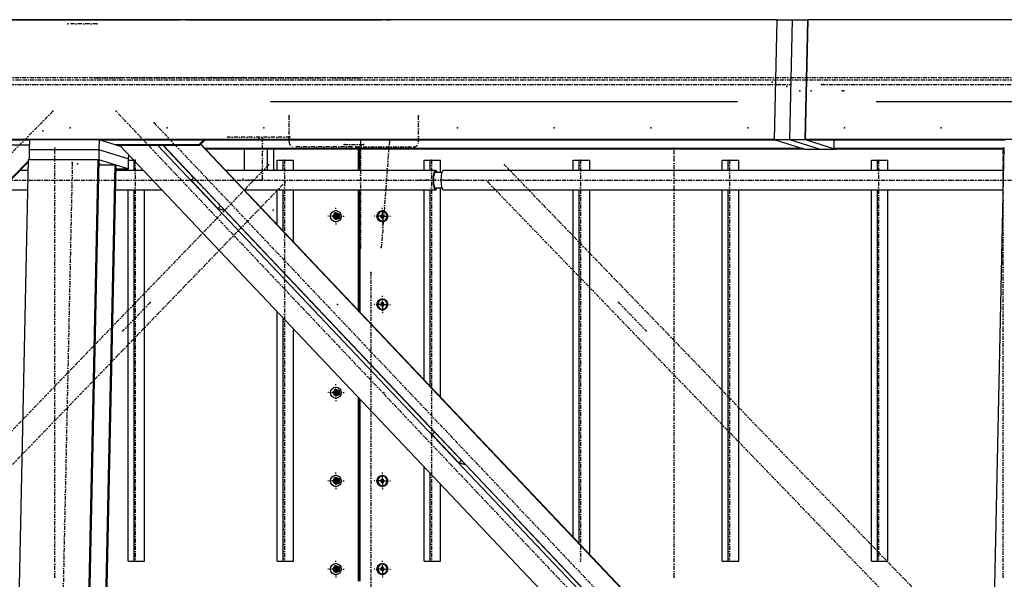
# Model space of a CAD drawing. Header units: millimetres. Extents: x 5305 to 84145, y 9066 to 76599.
# Tile 126 of 158: x 53461 to 55915, y 16907 to 18303. Entities that reach past the tile are written whole.
import ezdxf

# ---------------------------------------------------------------- set-up
doc = ezdxf.new("R2010")
doc.units = ezdxf.units.MM
doc.linetypes.add('STRICHPUNKT2', pattern=[18.5, 10, -4, 0.5, -4])
for name, color, linetype in [('01', 1, 'Continuous'), ('Kante-Höft', 7, 'Continuous'), ('Mitte-Höft', 1, 'Continuous')]:
    doc.layers.add(name, color=color, linetype=linetype)

# ---------------------------------------------------------------- blocks, each defined once
blk = doc.blocks.new('Stahlbau DS')
at = {"layer": 'Kante-Höft'}
for p, q in [((45801.2, 2600.3), (34901.3, 2600.3)), ((43889.3, 2600.3), (44178.8, 2600.3)), ((44178.8, 2600.3), (43961.9, 2600.3)), ((44027, 2600.3), (44178.8, 2600.3)), ((44178.8, 2600.3), (44037.5, 2600.3)), ((44178.8, 2600.3), (44048, 2600.3)), ((44048, 2600.3), (44048, 2600.3)), ((44178.8, 2600.3), (44178.8, 2600.3)), ((44178.8, 2600.3), (44250.9, 2600.3)), ((44251.4, 2600.3), (44250.9, 2600.3)), ((44251.4, 2600.3), (44250.9, 2600.3)), ((44251.4, 2600.3), (44250.9, 2600.3)), ((44250.9, 2600.3), (44316.5, 2600.3)), ((44250.9, 2600.3), (44250.9, 2600.3)), ((44251.4, 2600.3), (44251.4, 2600.3)), ((44251.4, 2600.3), (44316.5, 2600.3)), ((44327, 2600.3), (44316.5, 2600.3)), ((44327, 2600.3), (44316.5, 2600.3)), ((44337.5, 2600.3), (44327, 2600.3)), ((44327, 2600.3), (44337.5, 2600.3)), ((44337.5, 2600.3), (44817.3, 2600.3)), ((44527.8, 2600.3), (44817.3, 2600.3)), ((44827.8, 2600.3), (44538.3, 2600.3)), ((44548.8, 2600.3), (44817.3, 2600.3)), ((44827.8, 2600.3), (44817.3, 2600.3)), ((44817.3, 2600.3), (44817.3, 2600.3)), ((44827.8, 2600.3), (44838.3, 2600.3)), ((44827.8, 2600.3), (44838.3, 2600.3)), ((45801.2, 2600.3), (44838.3, 2600.3)), ((44906.4, 2600.3), (44838.3, 2600.3)), ((44838.3, 2600.3), (44838.3, 2600.3)), ((45801.2, 2600.3), (44906.4, 2600.3)), ((44906.4, 2600.3), (44906.4, 2600.3)), ((45801.2, 2600.3), (45794.8, 2301.3)), ((45801.2, 2600.3), (45794.8, 2301.3)), ((45801.2, 2600.3), (45839.8, 2600.3)), ((45839.8, 2600.3), (45833.4, 2301.3)), ((45839.8, 2600.3), (45833.4, 2301.3)), ((45839.8, 2600.3), (45878.4, 2600.3)), ((45878.4, 2600.3), (45872, 2301.3)), ((45872, 2301.3), (45878.4, 2600.3)), ((46532.5, 2600.3), (45878.4, 2600.3)), ((46442, 2600.3), (45878.4, 2600.3)), ((57381.4, 2600.3), (45878.4, 2600.3)), ((45878.4, 2600.3), (45878.4, 2600.3)), ((45703.2, 2395.8), (44538.8, 2395.8)), ((45874, 2395.8), (45873.1, 2395.8)), ((46437.6, 2395.8), (46049.2, 2395.8)), ((45794.8, 2301.3), (34894.9, 2301.3)), ((43938.4, 2300.1), (41682.6, 2300.1)), ((43771.7, 2288.2), (43938.1, 2288.2)), ((43938.1, 2287.4), (43774.3, 2287.4)), ((43938.4, 2300.9), (43937.9, 2275.9)), ((44112.1, 2300.9), (43938.4, 2300.9)), ((44112.1, 2300.9), (44111.6, 2275.9)), ((44165.2, 2284.3), (44112.1, 2300.9)), ((45798.4, 2300.1), (44114.5, 2300.1)), ((44360.4, 2288.2), (44152.9, 2288.2)), ((44155.5, 2287.4), (44363, 2287.4)), ((44162.4, 2287.4), (46208.1, 126.8)), ((44257.9, 2287.4), (46256.9, 176.1)), ((44270.8, 2287.4), (44347.5, 2206.3)), ((44271.6, 2287.4), (46263.9, 183.2)), ((44372.2, 2300.1), (44360.4, 2288.2)), ((44363, 2287.4), (44360.4, 2288.2)), ((44363, 2287.4), (44375.6, 2300.1)), ((44365.1, 2289.5), (46312.7, 232.5)), ((44365.7, 2290.2), (46313.4, 233.2)), ((45794.8, 2301.3), (45798.4, 2300.1)), ((45794.8, 2301.3), (45870.5, 2277.7)), ((45794.8, 2301.3), (45833.4, 2301.3)), ((45833.4, 2301.3), (45909.1, 2277.7)), ((45833.4, 2301.3), (45872, 2301.3)), ((45833.4, 2301.3), (45909.1, 2277.7)), ((57375, 2301.3), (45872, 2301.3)), ((45872, 2301.3), (45947.7, 2277.7)), ((45875.6, 2300.1), (45872, 2301.3)), ((46370.2, 2300.1), (45875.6, 2300.1)), ((45944.1, 2278.8), (45944.5, 2300.1)), ((43937.9, 2275.9), (43937.4, 2251.4)), ((44111.6, 2275.9), (43937.9, 2275.9)), ((44111.6, 2275.9), (43937.9, 2275.9)), ((44111.6, 2275.9), (44111.1, 2251)), ((44184.8, 2253.2), (44111.6, 2275.9)), ((44184.8, 2253.2), (44111.6, 2275.9)), ((44185, 2263.5), (44184.8, 2253.2)), ((44279.6, 2278.8), (44278.9, 2278.8)), ((44280.7, 2277.7), (44280, 2277.7)), ((45866.9, 2278.8), (44376.5, 2278.8)), ((45870.5, 2277.7), (44377.5, 2277.7)), ((44473.2, 2277.7), (44473.2, 2224.4)), ((44531.1, 2277.7), (44531.1, 2224.4)), ((44546.8, 2277.7), (44546.8, 2224.4)), ((44758.2, 2224.4), (44758.2, 2277.7)), ((44759.8, 2277.7), (44759.8, 2224.4)), ((44762.1, 2277.7), (44762.1, 2224.4)), ((45866.9, 2278.8), (45870.5, 2277.7)), ((45870.5, 2277.7), (45909.1, 2277.7)), ((45909.1, 2277.7), (45947.7, 2277.7)), ((46368.5, 2278.8), (45944.1, 2278.8)), ((45947.7, 2277.7), (45944.1, 2278.8)), ((46368.4, 2277.7), (45947.7, 2277.7)), ((45947.7, 2277.7), (45947.7, 2277.7)), ((46271.5, -2257.2), (46368.5, 2281.3)), ((43936, 2248), (41733.9, 22.8)), ((43935.9, 2245.5), (41735.1, 21.6)), ((43840.3, -2227.3), (43936, 2251.4)), ((43936, 2251.4), (44109.7, 2251.4)), ((44014, -2227.3), (44109.7, 2251.4)), ((44016.5, -2228.1), (44112.2, 2250.7)), ((44056.2, -2240.4), (44151.9, 2238.3)), ((44058.7, -2241.2), (44154.4, 2237.5)), ((44109.7, 2251.4), (44112.2, 2250.7)), ((44184.2, 2228.3), (44111.1, 2251)), ((44112, 2240.3), (44113.4, 2240.3)), ((44112, 2238.3), (44151.9, 2238.3)), ((44151.9, 2238.3), (44154.4, 2237.5)), ((44184.8, 2253.2), (44184.2, 2228.3)), ((44184.7, 2250.3), (44197.5, 2250.3)), ((44199.1, 2224.4), (44199.1, 2248.6)), ((44555.7, 2224.4), (44555.7, 2250.3)), ((44555.7, 2250.3), (44570.7, 2250.3)), ((44570.7, 2224.4), (44570.7, 2250.3)), ((44570.7, 2250.3), (44596.7, 2250.3)), ((44596.7, 2224.4), (44596.7, 2250.3)), ((44922.4, 2224.4), (44922.4, 2250.3)), ((44922.4, 2250.3), (44937.4, 2250.3)), ((44937.4, 2224.4), (44937.4, 2250.3)), ((44937.4, 2250.3), (44963.4, 2250.3)), ((44963.4, 2219.3), (44963.4, 2250.3)), ((45294, 2224.4), (45294, 2250.3)), ((45294, 2250.3), (45308.9, 2250.3)), ((45308.9, 2224.4), (45308.9, 2250.3)), ((45308.9, 2250.3), (45334.9, 2250.3)), ((45334.9, 2224.4), (45334.9, 2250.3)), ((45665.5, 2224.4), (45665.5, 2250.3)), ((45665.5, 2250.3), (45680.4, 2250.3)), ((45680.4, 2224.4), (45680.4, 2250.3)), ((45680.4, 2250.3), (45706.5, 2250.3)), ((45706.5, 2224.4), (45706.5, 2250.3)), ((46037, 2224.4), (46037, 2250.3)), ((46037, 2250.3), (46052, 2250.3)), ((46052, 2224.4), (46052, 2250.3)), ((46052, 2250.3), (46078, 2250.3)), ((46078, 2224.4), (46078, 2250.3)), ((43935.5, 2224.4), (43915, 2224.4)), ((44222, 2224.4), (44154.1, 2224.4)), ((44154.2, 2228.3), (44184.2, 2228.3)), ((44184.2, 2224.4), (44184.2, 2228.3)), ((44331.2, 2224.4), (44330.4, 2224.4)), ((44950.9, 2224.4), (44428, 2224.4)), ((44966.3, 2219.3), (44948.6, 2219.3)), ((46367.3, 2224.4), (44970.2, 2224.4)), ((44341.4, 2200.1), (44347.9, 2206.7)), ((44341.4, 2200.1), (44408.1, 2129.7)), ((43867.2, 2176.1), (43934.4, 2176.1)), ((44153.1, 2176.1), (44267.7, 2176.1)), ((44184.2, 1250.3), (44184.2, 2176.1)), ((44199.1, 1250.3), (44199.1, 2176.1)), ((44225.2, 1250.3), (44225.2, 2176.1)), ((44473.7, 2176.1), (44950.9, 2176.1)), ((44555.7, 2089.5), (44555.7, 2176.1)), ((44570.7, 2073.7), (44570.7, 2176.1)), ((44596.7, 2046.2), (44596.7, 2176.1)), ((44758.2, 1875.7), (44758.2, 2176.1)), ((44759.8, 2176.1), (44759.8, 1874)), ((44762.1, 2176.1), (44762.1, 1871.6)), ((44922.4, 1702.2), (44922.4, 2176.1)), ((44937.4, 1686.4), (44937.4, 2176.1)), ((44948.6, 2181.3), (44966.3, 2181.3)), ((44963.4, 1658.9), (44963.4, 2181.3)), ((44970.2, 2176.1), (46366.3, 2176.1)), ((45294, 1309.8), (45294, 2176.1)), ((45308.9, 1294), (45308.9, 2176.1)), ((45334.9, 1266.6), (45334.9, 2176.1)), ((45665.5, 1250.3), (45665.5, 2176.1)), ((45680.4, 1250.3), (45680.4, 2176.1)), ((45706.5, 1250.3), (45706.5, 2176.1)), ((46037, 1250.3), (46037, 2176.1)), ((46052, 1250.3), (46052, 2176.1)), ((46078, 1250.3), (46078, 2176.1)), ((44408.1, 2129.7), (44414.6, 2136.2)), ((44423.8, 2124.8), (44408.1, 2129.7)), ((44424.7, 2125.7), (44423.8, 2124.8)), ((44424.3, 2125.3), (44948.1, 1572)), ((44702, 2110.3), (44699.6, 2119.3)), ((44702, 2101.3), (44702, 2119.3)), ((44707.9, 2105.3), (44707.9, 2115.2)), ((44708.1, 2105.6), (44708.1, 2115)), ((44818.2, 2114.9), (44814.3, 2112.6)), ((44814.3, 2112.6), (44814.3, 2108)), ((44814.3, 2112.6), (44815.4, 2112.6)), ((44818.7, 2114.5), (44815.4, 2112.6)), ((44815.4, 2112.6), (44815.4, 2108)), ((44818.5, 2122.3), (44818.2, 2122.3)), ((44822, 2112.6), (44818.2, 2114.9)), ((44822, 2108), (44822, 2112.6)), ((44702, 2110.3), (44690.9, 2110.3)), ((44693.3, 2110.3), (44710.6, 2110.3)), ((44702, 2110.3), (44699.6, 2101.3)), ((44700.7, 2110.3), (44710.1, 2110.3)), ((44700.7, 2110.3), (44710.1, 2110.3)), ((44701.7, 2110.3), (44710.1, 2110.3)), ((44702, 2110.3), (44708.3, 2110.3)), ((44814.3, 2108), (44815.4, 2108)), ((44814.3, 2108), (44818.2, 2105.6)), ((44815.4, 2108), (44818.7, 2106)), ((44818.2, 2105.6), (44822, 2108)), ((44818.2, 2098.3), (44818.5, 2098.3)), ((44759.8, 2030.3), (44762.1, 2030.3)), ((44760.9, 2030.3), (44759.8, 2030.3)), ((44759.8, 2030.3), (44762.1, 2030.3)), ((44762.1, 2030.3), (44759.8, 2030.3)), ((44759.8, 2000.3), (44762.1, 2000.3)), ((44759.8, 2000.3), (44760.9, 2000.3)), ((44762.1, 2000.3), (44759.8, 2000.3)), ((44760.9, 2000.3), (44759.8, 2000.3)), ((44555.7, 1986.4), (44555.7, 1987.2)), ((44570.7, 1970.7), (44570.7, 1971.5)), ((44759.8, 1970.3), (44762.1, 1970.3)), ((44759.8, 1970.3), (44762.1, 1970.3)), ((44762.1, 1970.3), (44759.8, 1970.3)), ((44759.8, 1970.3), (44760.9, 1970.3)), ((44596.7, 1943.2), (44596.7, 1944)), ((44818.2, 1894.9), (44814.3, 1892.6)), ((44814.3, 1892.6), (44814.3, 1888)), ((44814.3, 1892.6), (44815.4, 1892.6)), ((44818.7, 1894.5), (44815.4, 1892.6)), ((44815.4, 1892.6), (44815.4, 1888)), ((44818.5, 1902.3), (44818.2, 1902.3)), ((44822, 1892.6), (44818.2, 1894.9)), ((44822, 1888), (44822, 1892.6)), ((44555.7, 1250.3), (44555.7, 1871.9)), ((44814.3, 1888), (44815.4, 1888)), ((44814.3, 1888), (44818.2, 1885.6)), ((44815.4, 1888), (44818.7, 1886)), ((44818.2, 1885.6), (44822, 1888)), ((44818.2, 1878.3), (44818.5, 1878.3)), ((44570.7, 1250.3), (44570.7, 1856.2)), ((44596.7, 1250.3), (44596.7, 1828.7)), ((44758.2, 1772.6), (44758.2, 1773.4)), ((44759.8, 1771.7), (44759.8, 1771)), ((44762.1, 1769.3), (44762.1, 1768.5)), ((44702, 1670.3), (44690.9, 1670.3)), ((44693.3, 1670.3), (44710.6, 1670.3)), ((44702, 1670.3), (44699.6, 1679.3)), ((44702, 1670.3), (44699.6, 1661.3)), ((44700.4, 1670.3), (44710.1, 1670.3)), ((44700.4, 1670.3), (44710.1, 1670.3)), ((44701.7, 1670.3), (44710.1, 1670.3)), ((44702, 1661.3), (44702, 1679.3)), ((44702, 1670.3), (44708.3, 1670.3)), ((44707.6, 1665.1), (44707.6, 1675.4)), ((44707.7, 1665.2), (44707.7, 1675.3)), ((44707.9, 1665.3), (44707.9, 1675.2)), ((44758.2, 1200.3), (44758.2, 1658.1)), ((44759.8, 1656.4), (44759.8, 1200.3)), ((44762.1, 1654), (44762.1, 1200.3)), ((44922.4, 1599.1), (44922.4, 1599.9)), ((44937.4, 1583.4), (44937.4, 1584.2)), ((44942, 1565.9), (44948.5, 1572.4)), ((44942, 1565.9), (45008.7, 1495.4)), ((45008.7, 1495.4), (45015.2, 1502)), ((44922.4, 1250.3), (44922.4, 1484.6)), ((45024.4, 1490.5), (45008.7, 1495.4)), ((45025.2, 1491.4), (45024.4, 1490.5)), ((45024.9, 1491), (45548.7, 937.8)), ((44702, 1450.3), (44690.9, 1450.3)), ((44693.3, 1450.3), (44710.6, 1450.3)), ((44702, 1450.3), (44699.6, 1459.3)), ((44702, 1450.3), (44699.6, 1441.3)), ((44700.4, 1450.3), (44710.1, 1450.3)), ((44700.4, 1450.3), (44710.1, 1450.3)), ((44701.7, 1450.3), (44710.1, 1450.3)), ((44702, 1441.3), (44702, 1459.3)), ((44702, 1450.3), (44708.3, 1450.3)), ((44707.6, 1445.1), (44707.6, 1455.4)), ((44707.7, 1445.2), (44707.7, 1455.3)), ((44707.9, 1445.3), (44707.9, 1455.2)), ((44818.2, 1454.9), (44814.3, 1452.6)), ((44814.3, 1452.6), (44814.3, 1448)), ((44814.3, 1452.6), (44815.4, 1452.6)), ((44818.7, 1454.5), (44815.4, 1452.6)), ((44815.4, 1452.6), (44815.4, 1448)), ((44818.5, 1462.3), (44818.2, 1462.3)), ((44822, 1452.6), (44818.2, 1454.9)), ((44822, 1448), (44822, 1452.6)), ((44937.4, 1250.3), (44937.4, 1468.9)), ((44814.3, 1448), (44815.4, 1448)), ((44814.3, 1448), (44818.2, 1445.6)), ((44815.4, 1448), (44818.7, 1446)), ((44818.2, 1445.6), (44822, 1448)), ((44818.2, 1438.3), (44818.5, 1438.3)), ((44963.4, 1250.3), (44963.4, 1441.4)), ((44184.2, 1250.3), (44199.1, 1250.3)), ((44199.1, 1250.3), (44225.2, 1250.3)), ((44555.7, 1250.3), (44570.7, 1250.3)), ((44570.7, 1250.3), (44596.7, 1250.3)), ((44702, 1230.3), (44690.9, 1230.3)), ((44693.3, 1230.3), (44710.6, 1230.3)), ((44702, 1230.3), (44699.6, 1239.3)), ((44702, 1230.3), (44699.6, 1221.3)), ((44700.4, 1230.3), (44710.1, 1230.3)), ((44700.4, 1230.3), (44710.1, 1230.3)), ((44701.7, 1230.3), (44710.1, 1230.3)), ((44702, 1221.3), (44702, 1239.3)), ((44702, 1230.3), (44708.3, 1230.3)), ((44707.6, 1225.1), (44707.6, 1235.4)), ((44707.7, 1225.2), (44707.7, 1235.3)), ((44707.9, 1225.3), (44707.9, 1235.2)), ((44818.2, 1234.9), (44814.3, 1232.6)), ((44814.3, 1232.6), (44814.3, 1228)), ((44814.3, 1232.6), (44815.4, 1232.6)), ((44814.3, 1228), (44815.4, 1228)), ((44814.3, 1228), (44818.2, 1225.6)), ((44818.7, 1234.5), (44815.4, 1232.6)), ((44815.4, 1232.6), (44815.4, 1228)), ((44815.4, 1228), (44818.7, 1226)), ((44818.5, 1242.3), (44818.2, 1242.3)), ((44822, 1232.6), (44818.2, 1234.9)), ((44818.2, 1225.6), (44822, 1228)), ((44822, 1228), (44822, 1232.6)), ((44922.4, 1250.3), (44937.4, 1250.3)), ((44937.4, 1250.3), (44963.4, 1250.3)), ((45665.5, 1250.3), (45680.4, 1250.3)), ((45680.4, 1250.3), (45706.5, 1250.3)), ((46037, 1250.3), (46052, 1250.3)), ((46052, 1250.3), (46078, 1250.3)), ((44818.2, 1218.3), (44818.5, 1218.3))]:
    blk.add_line(p, q, dxfattribs=at)
for centre, major_axis, ratio, start_param, end_param in [((44950.9, 2200.3), (0, -24.1), 0.262189, 3.141593, 6.283185), ((44950.9, 2200.3), (0, -20.9), 0.262189, 3.141593, 6.283185), ((44950.9, 2200.3), (0, -24.1), 0.262189, 2.476322, 3.141593), ((44950.9, 2200.3), (0, -20.9), 0.262189, 2.711893, 3.141593), ((44970.2, 2200.3), (0, -24.1), 0.262189, 3.141593, 6.283185), ((44950.9, 2200.3), (0, -24.1), 0.262189, 0, 0.665271), ((44950.9, 2200.3), (0, -20.9), 0.262189, 0, 0.4297), ((44703.8, 2110.3), (0, -6.5), 0.965016, 3.141593, 6.283185), ((44706.9, 2110.3), (0, -6.5), 0.965016, 3.395094, 6.029684), ((44703.8, 2110.3), (0, -6.5), 0.965016, 0, 3.141593), ((44818.2, 2110.3), (0, -12), 0.965016, 3.141593, 6.283185), ((44818.2, 2110.3), (0, -12), 0.965016, 0, 3.141593), ((44818.5, 2110.3), (0, -12), 0.965016, 0, 3.141593), ((44818.2, 1890.3), (0, -12), 0.965016, 3.141593, 6.283185), ((44818.2, 1890.3), (0, -12), 0.965016, 0, 3.141593), ((44818.5, 1890.3), (0, -12), 0.965016, 0, 3.141593), ((44703.8, 1670.3), (0, -6.5), 0.965016, 3.141593, 6.283185), ((44706.7, 1670.3), (0, -6.5), 0.965016, 3.373562, 6.051216), ((44703.8, 1670.3), (0, -6.5), 0.965016, 0, 3.141593), ((44703.8, 1450.3), (0, -6.5), 0.965016, 3.141593, 6.283185), ((44706.7, 1450.3), (0, -6.5), 0.965016, 3.373562, 6.051216), ((44703.8, 1450.3), (0, -6.5), 0.965016, 0, 3.141593), ((44818.2, 1450.3), (0, -12), 0.965016, 3.141593, 6.283185), ((44818.2, 1450.3), (0, -12), 0.965016, 0, 3.141593), ((44818.5, 1450.3), (0, -12), 0.965016, 0, 3.141593), ((44703.8, 1230.3), (0, -6.5), 0.965016, 3.141593, 6.283185), ((44706.7, 1230.3), (0, -6.5), 0.965016, 3.373562, 6.051216), ((44703.8, 1230.3), (0, -6.5), 0.965016, 0, 3.141593), ((44818.2, 1230.3), (0, -12), 0.965016, 3.141593, 6.283185), ((44818.2, 1230.3), (0, -12), 0.965016, 0, 3.141593), ((44818.5, 1230.3), (0, -12), 0.965016, 0, 3.141593)]:
    blk.add_ellipse(centre, major_axis=major_axis, ratio=ratio, start_param=start_param, end_param=end_param, dxfattribs=at)
for centre, major_axis in [((44702.2, 2110.3), (0, -14)), ((44703.8, 2110.3), (0, -8)), ((44818, 2110.3), (0, -14)), ((44818, 1890.3), (0, -14)), ((44702.2, 1670.3), (0, -14)), ((44703.8, 1670.3), (0, -8)), ((44702.2, 1450.3), (0, -14)), ((44703.8, 1450.3), (0, -8)), ((44818, 1450.3), (0, -14)), ((44702.2, 1230.3), (0, -14)), ((44703.8, 1230.3), (0, -8)), ((44818, 1230.3), (0, -14))]:
    blk.add_ellipse(centre, major_axis=major_axis, ratio=0.965016, dxfattribs=at)
for p in [(44034, 2590.3), (44106.1, 2590.3), (44100.4, 2455.3), (44171.8, 2455.3), (44192.7, 2455.3), (44192.7, 2455.3), (44390.5, 2455.8), (44390.7, 2455.8), (44418.3, 2455.8), (44444.1, 2455.8), (44471.7, 2455.8), (44471.9, 2455.8), (44672.6, 2455.3), (44672.6, 2455.3), (44693.5, 2455.3), (44761.7, 2455.3), (45789.6, 2444.7), (45807.9, 2439), (45826.2, 2433.3), (45835.9, 2439), (45835.9, 2439), (45913.1, 2439), (45913.1, 2439), (45917.9, 2439), (45858.8, 2423.1), (45858.8, 2423.1), (45886.8, 2423.1), (45964, 2423.1), (45968.8, 2423.1), (43996.6, 2371.8), (44154.7, 2371.8), (44585.6, 2360.3), (44907.9, 2360.3), (44249.2, 2343.2), (43971.9, 2323.3), (44040, 2330.3), (44281.3, 2330.3), (44432.8, 2307.3), (44522.5, 2330.3), (44587.2, 2307.3), (45005, 2330.3), (45005, 2330.3), (45005, 2330.3), (45246.3, 2330.3), (45246.3, 2330.3), (45246.3, 2330.3), (45487.6, 2330.3), (45487.6, 2330.3), (45487.6, 2330.3), (45728.8, 2330.3), (45728.8, 2330.3), (45728.8, 2330.3), (45970.1, 2330.3), (45970.1, 2330.3), (45970.1, 2330.3), (46211.3, 2330.3), (46211.3, 2330.3), (46211.3, 2330.3), (44510, 2304.3), (44519.2, 2304.3), (44722.6, 2289.3), (44741.9, 2283.3), (44751.6, 2283.3), (44763.3, 2300.3), (44770.9, 2289.3), (44835.6, 2298.6), (44001.5, 2280.3), (45545.5, 2280.3), (46365.8, 2280.3), (44045.2, 2244.5), (44058.2, 2240.5), (44202.2, 2250.3), (44534.4, 2238.5), (44573.8, 2250.3), (44940.5, 2250.3), (45122.5, 2238.5), (45312, 2250.3), (45683.5, 2250.3), (46055.1, 2250.3), (44352.7, 2201.2), (44470.7, 2202.9), (44484.3, 2200.3), (44518.9, 2200.3), (44519.2, 2203.3), (44575.9, 2195.6), (44912.3, 2200.3), (44950.9, 2200.3), (44970.2, 2200.3), (45008.8, 2200.3), (45081, 2195.6), (44419.5, 2130.8), (44545.8, 2125.1), (44702.2, 2110.3), (44705.9, 2110.3), (44821.7, 2110.3), (44821.7, 2110.3), (44821.7, 2110.3), (44763.3, 2030.3), (44815.4, 2031.9), (44789.2, 1970.3), (44789.2, 1970.3), (44239.5, 1895.3), (44705.9, 1890.3), (44821.7, 1890.3), (44821.7, 1890.3), (44821.7, 1890.3), (45407.1, 1895.3), (44171.3, 1824.6), (45475.3, 1824.6), (44705.9, 1670.3), (44821.7, 1670.3), (44821.7, 1670.3), (44821.7, 1670.3), (44953.3, 1566.9), (45020, 1496.5), (44705.9, 1450.3), (44821.7, 1450.3), (44821.7, 1450.3), (44821.7, 1450.3), (44202.2, 1250.3), (44573.8, 1250.3), (44705.9, 1230.3), (44821.7, 1230.3), (44821.7, 1230.3), (44821.7, 1230.3), (44940.5, 1250.3), (45312, 1250.3), (45683.5, 1250.3), (46055.1, 1250.3), (44001.5, 1210.3), (45545.5, 1210.3), (46365.8, 1210.3)]:
    blk.add_point(p, dxfattribs=at)
at = {"layer": 'Mitte-Höft', "linetype": 'STRICHPUNKT2'}
for p, q in [((44106.1, 2590.3), (44034, 2590.3)), ((41978, 2455.8), (44471.9, 2455.8)), ((44100.4, 2455.3), (44171.8, 2455.3)), ((44192.7, 2455.3), (44672.6, 2455.3)), ((44390.5, 2455.8), (46884.5, 2455.8)), ((44693.5, 2455.3), (44761.7, 2455.3)), ((34936, 2439), (45835.9, 2439)), ((35670.7, 2450.3), (46570.5, 2450.3)), ((45913.1, 2439), (57416, 2439)), ((43996.6, 2371.8), (39323.8, -2350.1)), ((46316.7, 88.4), (44154.7, 2371.8)), ((44585.6, 2295.3), (44585.6, 2360.3)), ((44907.9, 2295.3), (44907.9, 2360.3)), ((44249.2, 2343.2), (46351.2, 123.2)), ((44587.2, 2307.3), (44432.8, 2307.3)), ((44519.2, 2203.3), (44519.2, 2304.3)), ((44741.9, 2283.3), (44597.2, 2283.3)), ((44722.6, 2289.3), (44770.9, 2289.3)), ((44751.6, 2283.3), (44896.3, 2283.3)), ((44763.3, 2300.3), (44763.3, 2030.3)), ((44835.6, 2298.6), (44815.4, 2031.9)), ((44001.5, 1210.3), (44001.5, 2280.3)), ((45545.5, 1210.3), (45545.5, 2280.3)), ((46365.8, 1210.3), (46365.8, 2280.3)), ((44534.4, 2238.5), (42466.8, 96)), ((44045.2, 2244.5), (43949.5, -2234.3)), ((44112, 2241.3), (44114.9, 2241.3)), ((44202.2, 2250.3), (44202.2, 1250.3)), ((44573.8, 2250.3), (44573.8, 1250.3)), ((44940.5, 2250.3), (44940.5, 1250.3)), ((49401, -2195), (45122.5, 2238.5)), ((45312, 2250.3), (45312, 1250.3)), ((45683.5, 2250.3), (45683.5, 1250.3)), ((46055.1, 2250.3), (46055.1, 1250.3)), ((40145.1, 2200.3), (44950.9, 2200.3)), ((42508.3, 53), (44575.9, 2195.6)), ((44419.5, 2130.8), (44352.7, 2201.2)), ((44518.9, 2200.3), (44484.3, 2200.3)), ((45008.8, 2200.3), (44912.3, 2200.3)), ((44970.2, 2200.3), (49775.9, 2200.3)), ((45081, 2195.6), (49359.5, -2238)), ((44702.2, 2110.3), (44702.2, 2131.3)), ((44703.8, 2110.3), (44703.8, 2118.3)), ((44703.8, 2110.3), (44703.8, 2118.3)), ((44706.9, 2110.3), (44706.9, 2115.9)), ((44818, 2110.3), (44818, 2131.3)), ((44702.2, 2110.3), (44682, 2110.3)), ((44703.8, 2110.3), (44696.1, 2110.3)), ((44703.8, 2110.3), (44696.1, 2110.3)), ((44700.4, 2110.3), (44705.6, 2110.3)), ((44706.9, 2110.3), (44700.7, 2110.3)), ((44702.2, 2110.3), (44722.5, 2110.3)), ((44702.2, 2110.3), (44702.2, 2089.3)), ((44702.9, 2110.3), (44707.8, 2110.3)), ((44703.8, 2110.3), (44711.5, 2110.3)), ((44703.8, 2110.3), (44703.8, 2102.3)), ((44703.8, 2110.3), (44711.5, 2110.3)), ((44703.8, 2110.3), (44703.8, 2102.3)), ((44706.9, 2110.3), (44710.1, 2110.3)), ((44706.9, 2110.3), (44706.9, 2104.6)), ((44818, 2110.3), (44797.8, 2110.3)), ((44816.2, 2110.3), (44821.4, 2110.3)), ((44818, 2110.3), (44838.3, 2110.3)), ((44818, 2110.3), (44818, 2089.3)), ((44818.7, 2110.3), (44822, 2110.3)), ((44789.2, 1970.3), (44789.2, -1969.7)), ((44239.5, 1895.3), (44171.3, 1824.6)), ((44818, 1890.3), (44797.8, 1890.3)), ((44816.2, 1890.3), (44821.4, 1890.3)), ((44818, 1890.3), (44818, 1911.3)), ((44818, 1890.3), (44838.3, 1890.3)), ((44818, 1890.3), (44818, 1869.3)), ((44818.7, 1890.3), (44822, 1890.3)), ((45407.1, 1895.3), (45475.3, 1824.6)), ((44702.2, 1670.3), (44682, 1670.3)), ((44703.8, 1670.3), (44696.1, 1670.3)), ((44703.8, 1670.3), (44696.1, 1670.3)), ((44706.7, 1670.3), (44700.4, 1670.3)), ((44700.4, 1670.3), (44705.6, 1670.3)), ((44702.2, 1670.3), (44702.2, 1691.3)), ((44702.2, 1670.3), (44722.5, 1670.3)), ((44702.2, 1670.3), (44702.2, 1649.3)), ((44702.9, 1670.3), (44707.5, 1670.3)), ((44703.8, 1670.3), (44703.8, 1678.3)), ((44703.8, 1670.3), (44703.8, 1678.3)), ((44703.8, 1670.3), (44711.5, 1670.3)), ((44703.8, 1670.3), (44703.8, 1662.3)), ((44703.8, 1670.3), (44711.5, 1670.3)), ((44703.8, 1670.3), (44703.8, 1662.3)), ((44706.7, 1670.3), (44706.7, 1676)), ((44706.7, 1670.3), (44710.1, 1670.3)), ((44706.7, 1670.3), (44706.7, 1664.5)), ((45020, 1496.5), (44953.3, 1566.9)), ((44702.2, 1450.3), (44682, 1450.3)), ((44703.8, 1450.3), (44696.1, 1450.3)), ((44703.8, 1450.3), (44696.1, 1450.3)), ((44706.7, 1450.3), (44700.4, 1450.3)), ((44700.4, 1450.3), (44705.6, 1450.3)), ((44702.2, 1450.3), (44702.2, 1471.3)), ((44702.2, 1450.3), (44722.5, 1450.3)), ((44702.2, 1450.3), (44702.2, 1429.3)), ((44702.9, 1450.3), (44707.5, 1450.3)), ((44703.8, 1450.3), (44703.8, 1458.3)), ((44703.8, 1450.3), (44703.8, 1458.3)), ((44703.8, 1450.3), (44711.5, 1450.3)), ((44703.8, 1450.3), (44703.8, 1442.3)), ((44703.8, 1450.3), (44711.5, 1450.3)), ((44703.8, 1450.3), (44703.8, 1442.3)), ((44706.7, 1450.3), (44706.7, 1456)), ((44706.7, 1450.3), (44710.1, 1450.3)), ((44706.7, 1450.3), (44706.7, 1444.5)), ((44818, 1450.3), (44797.8, 1450.3)), ((44816.2, 1450.3), (44821.4, 1450.3)), ((44818, 1450.3), (44818, 1471.3)), ((44818, 1450.3), (44838.3, 1450.3)), ((44818, 1450.3), (44818, 1429.3)), ((44818.7, 1450.3), (44822, 1450.3)), ((44702.2, 1230.3), (44682, 1230.3)), ((44703.8, 1230.3), (44696.1, 1230.3)), ((44703.8, 1230.3), (44696.1, 1230.3)), ((44706.7, 1230.3), (44700.4, 1230.3)), ((44700.4, 1230.3), (44705.6, 1230.3)), ((44702.2, 1230.3), (44702.2, 1251.3)), ((44702.2, 1230.3), (44722.5, 1230.3)), ((44702.2, 1230.3), (44702.2, 1209.3)), ((44702.9, 1230.3), (44707.5, 1230.3)), ((44703.8, 1230.3), (44703.8, 1238.3)), ((44703.8, 1230.3), (44703.8, 1238.3)), ((44703.8, 1230.3), (44711.5, 1230.3)), ((44703.8, 1230.3), (44703.8, 1222.3)), ((44703.8, 1230.3), (44711.5, 1230.3)), ((44703.8, 1230.3), (44703.8, 1222.3)), ((44706.7, 1230.3), (44706.7, 1236)), ((44706.7, 1230.3), (44710.1, 1230.3)), ((44706.7, 1230.3), (44706.7, 1224.5)), ((44818, 1230.3), (44797.8, 1230.3)), ((44816.2, 1230.3), (44821.4, 1230.3)), ((44818, 1230.3), (44818, 1251.3)), ((44818, 1230.3), (44838.3, 1230.3)), ((44818, 1230.3), (44818, 1209.3)), ((44818.7, 1230.3), (44822, 1230.3))]:
    blk.add_line(p, q, dxfattribs=at)
for centre, start_param, end_param in [((44597.2, 2295.3), 4.712389, 6.283185), ((44896.3, 2295.3), 0, 1.570796)]:
    blk.add_ellipse(centre, major_axis=(0, -12), ratio=0.965016, start_param=start_param, end_param=end_param, dxfattribs=at)

msp = doc.modelspace()

# ---------------------------------------------------------------- block references
at = {"layer": '01'}
msp.add_blockref('Stahlbau DS', (9546.7, 15702.4), dxfattribs=at)

doc.saveas('drawing.dxf')
